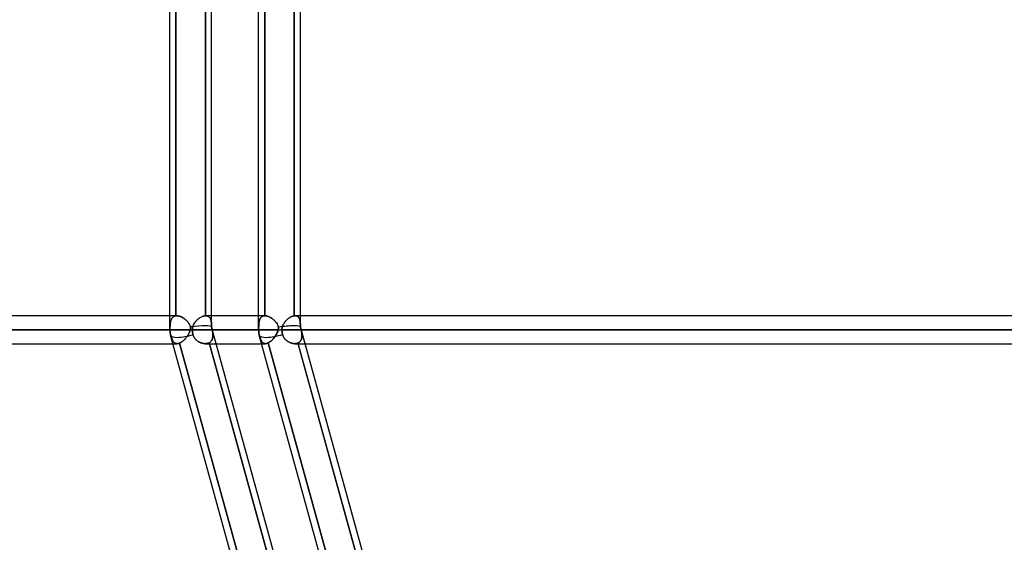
# Model space of a CAD drawing. Header units: millimetres. Extents: x -156 to 156, y -132 to 52.
# Tile 13 of 79: x -86 to -50, y -45 to -27. Entities that reach past the tile are written whole.
import ezdxf

# ---------------------------------------------------------------- set-up
doc = ezdxf.new("R2010")
doc.units = ezdxf.units.MM
doc.layers.add('MAIN-1', color=7, linetype='Continuous')

msp = doc.modelspace()

# ---------------------------------------------------------------- linework, layer by layer
at = {"layer": 'MAIN-1'}
for p, q in [((-78.623, -37.55), (-78.623, 0)), ((-80.123, -37.65), (-80.123, -0.905)), ((-76.941, -37.65), (-76.941, -0.905)), ((-80.123, -37.65), (-80.123, -1.375)), ((-76.941, -37.65), (-76.941, -1.125)), ((-75.441, -37.55), (-75.441, -24.92)), ((-79.903, -37.152), (-79.903, -25.348)), ((-79.903, -25.348), (-79.903, -37.152)), ((-78.842, -25.35), (-78.842, -37.15)), ((-78.842, -37.15), (-78.842, -25.35)), ((-78.623, -37.15), (-78.623, -25.35)), ((-76.721, -25.35), (-76.721, -37.15)), ((-76.721, -37.15), (-76.721, -25.35)), ((-75.66, -37.152), (-75.66, -25.348)), ((-75.66, -25.348), (-75.66, -37.152)), ((-75.441, -37.15), (-75.441, -25.35)), ((-80.123, -37.15), (-110, -37.15)), ((-79.873, -37.15), (-109.876, -37.15)), ((-79.873, -37.15), (-80.123, -37.15)), ((-80.103, -37.402), (-80.107, -37.427)), ((-80.107, -37.427), (-80.103, -37.402)), ((-80.099, -37.378), (-80.103, -37.402)), ((-80.103, -37.402), (-80.099, -37.378)), ((-80.094, -37.355), (-80.099, -37.378)), ((-80.099, -37.378), (-80.094, -37.355)), ((-80.089, -37.333), (-80.094, -37.355)), ((-80.094, -37.355), (-80.089, -37.333)), ((-80.082, -37.312), (-80.089, -37.333)), ((-80.089, -37.333), (-80.082, -37.312)), ((-80.075, -37.292), (-80.082, -37.312)), ((-80.082, -37.312), (-80.075, -37.292)), ((-80.066, -37.273), (-80.075, -37.292)), ((-80.075, -37.292), (-80.066, -37.273)), ((-80.057, -37.255), (-80.066, -37.273)), ((-80.066, -37.273), (-80.057, -37.255)), ((-80.047, -37.238), (-80.057, -37.255)), ((-80.057, -37.255), (-80.047, -37.238)), ((-80.035, -37.223), (-80.047, -37.238)), ((-80.047, -37.238), (-80.035, -37.223)), ((-80.023, -37.209), (-80.035, -37.223)), ((-80.035, -37.223), (-80.023, -37.209)), ((-80.009, -37.196), (-80.023, -37.209)), ((-80.023, -37.209), (-80.009, -37.196)), ((-79.994, -37.185), (-80.009, -37.196)), ((-80.009, -37.196), (-79.994, -37.185)), ((-79.978, -37.175), (-79.994, -37.185)), ((-79.994, -37.185), (-79.978, -37.175)), ((-79.961, -37.167), (-79.978, -37.175)), ((-79.978, -37.175), (-79.961, -37.167)), ((-79.943, -37.16), (-79.961, -37.167)), ((-79.961, -37.167), (-79.943, -37.16)), ((-79.923, -37.155), (-79.943, -37.16)), ((-79.943, -37.16), (-79.923, -37.155)), ((-79.903, -37.152), (-79.923, -37.155)), ((-79.923, -37.155), (-79.903, -37.152)), ((-79.903, -37.152), (-79.898, -37.151)), ((-79.898, -37.151), (-79.903, -37.152)), ((-79.898, -37.151), (-79.893, -37.151)), ((-79.893, -37.151), (-79.898, -37.151)), ((-79.893, -37.151), (-79.888, -37.15)), ((-79.888, -37.15), (-79.893, -37.151)), ((-79.888, -37.15), (-79.883, -37.15)), ((-79.883, -37.15), (-79.888, -37.15)), ((-79.883, -37.15), (-79.878, -37.15)), ((-79.878, -37.15), (-79.883, -37.15)), ((-79.878, -37.15), (-79.873, -37.15)), ((-79.873, -37.15), (-79.878, -37.15)), ((-79.873, -37.15), (-79.855, -37.151)), ((-79.851, -37.151), (-79.873, -37.15)), ((-79.855, -37.151), (-79.836, -37.152)), ((-79.828, -37.153), (-79.851, -37.151)), ((-79.836, -37.152), (-79.816, -37.155)), ((-79.805, -37.158), (-79.828, -37.153)), ((-79.816, -37.155), (-79.796, -37.16)), ((-79.781, -37.163), (-79.805, -37.158)), ((-79.796, -37.16), (-79.776, -37.165)), ((-79.757, -37.171), (-79.781, -37.163)), ((-79.776, -37.165), (-79.756, -37.171)), ((-79.733, -37.18), (-79.757, -37.171)), ((-79.756, -37.171), (-79.735, -37.179)), ((-79.735, -37.179), (-79.715, -37.187)), ((-79.709, -37.19), (-79.733, -37.18)), ((-79.715, -37.187), (-79.694, -37.197)), ((-79.685, -37.202), (-79.709, -37.19)), ((-79.694, -37.197), (-79.674, -37.208)), ((-79.661, -37.215), (-79.685, -37.202)), ((-79.674, -37.208), (-79.654, -37.219)), ((-79.637, -37.23), (-79.661, -37.215)), ((-79.654, -37.219), (-79.634, -37.231)), ((-79.613, -37.245), (-79.637, -37.23)), ((-79.634, -37.231), (-79.614, -37.245)), ((-79.614, -37.245), (-79.594, -37.259)), ((-79.59, -37.262), (-79.613, -37.245)), ((-79.594, -37.259), (-79.575, -37.274)), ((-79.568, -37.279), (-79.59, -37.262)), ((-79.575, -37.274), (-79.556, -37.289)), ((-79.547, -37.298), (-79.568, -37.279)), ((-79.556, -37.289), (-79.538, -37.305)), ((-79.526, -37.317), (-79.547, -37.298)), ((-79.538, -37.305), (-79.521, -37.322)), ((-79.506, -37.337), (-79.526, -37.317)), ((-79.521, -37.322), (-79.503, -37.34)), ((-79.487, -37.358), (-79.506, -37.337)), ((-79.503, -37.34), (-79.487, -37.358)), ((-79.487, -37.358), (-79.471, -37.377)), ((-79.47, -37.379), (-79.487, -37.358)), ((-79.471, -37.377), (-79.456, -37.397)), ((-79.453, -37.402), (-79.47, -37.379)), ((-79.456, -37.397), (-79.442, -37.417)), ((-79.437, -37.425), (-79.453, -37.402)), ((-79.237, -37.409), (-79.251, -37.431)), ((-79.244, -37.419), (-79.227, -37.393)), ((-79.223, -37.388), (-79.237, -37.409)), ((-79.227, -37.393), (-79.209, -37.369)), ((-79.207, -37.367), (-79.223, -37.388)), ((-79.209, -37.369), (-79.19, -37.345)), ((-79.191, -37.347), (-79.207, -37.367)), ((-79.174, -37.328), (-79.191, -37.347)), ((-79.19, -37.345), (-79.169, -37.323)), ((-79.157, -37.31), (-79.174, -37.328)), ((-79.169, -37.323), (-79.148, -37.301)), ((-79.139, -37.293), (-79.157, -37.31)), ((-79.148, -37.301), (-79.126, -37.281)), ((-79.12, -37.276), (-79.139, -37.293)), ((-79.126, -37.281), (-79.103, -37.262)), ((-79.101, -37.26), (-79.12, -37.276)), ((-79.103, -37.262), (-79.08, -37.244)), ((-79.081, -37.245), (-79.101, -37.26)), ((-79.061, -37.231), (-79.081, -37.245)), ((-79.08, -37.244), (-79.056, -37.228)), ((-79.041, -37.218), (-79.061, -37.231)), ((-79.056, -37.228), (-79.032, -37.212)), ((-79.021, -37.206), (-79.041, -37.218)), ((-79.032, -37.212), (-79.007, -37.199)), ((-79, -37.195), (-79.021, -37.206)), ((-79.007, -37.199), (-78.983, -37.187)), ((-78.98, -37.185), (-79, -37.195)), ((-78.983, -37.187), (-78.959, -37.176)), ((-78.959, -37.177), (-78.98, -37.185)), ((-78.959, -37.176), (-78.935, -37.167)), ((-78.939, -37.169), (-78.959, -37.177)), ((-78.919, -37.163), (-78.939, -37.169)), ((-78.935, -37.167), (-78.911, -37.16)), ((-78.899, -37.158), (-78.919, -37.163)), ((-78.911, -37.16), (-78.887, -37.155)), ((-78.88, -37.154), (-78.899, -37.158)), ((-78.887, -37.155), (-78.864, -37.152)), ((-78.861, -37.151), (-78.88, -37.154)), ((-78.864, -37.152), (-78.842, -37.15)), ((-78.842, -37.15), (-78.861, -37.151)), ((-78.841, -37.15), (-78.842, -37.15)), ((-78.842, -37.15), (-78.841, -37.15)), ((-78.84, -37.15), (-78.841, -37.15)), ((-78.841, -37.15), (-78.84, -37.15)), ((-78.839, -37.15), (-78.84, -37.15)), ((-78.84, -37.15), (-78.839, -37.15)), ((-78.838, -37.15), (-78.839, -37.15)), ((-78.839, -37.15), (-78.838, -37.15)), ((-78.836, -37.15), (-78.838, -37.15)), ((-78.838, -37.15), (-78.836, -37.15)), ((-78.835, -37.15), (-78.836, -37.15)), ((-78.836, -37.15), (-78.835, -37.15)), ((-78.816, -37.151), (-78.835, -37.15)), ((-78.835, -37.15), (-78.813, -37.151)), ((-76.714, -37.15), (-78.835, -37.15)), ((-76.941, -37.15), (-78.835, -37.15)), ((-78.797, -37.153), (-78.816, -37.151)), ((-78.813, -37.151), (-78.792, -37.154)), ((-78.78, -37.157), (-78.797, -37.153)), ((-78.792, -37.154), (-78.772, -37.16)), ((-78.763, -37.163), (-78.78, -37.157)), ((-78.772, -37.16), (-78.753, -37.167)), ((-78.748, -37.17), (-78.763, -37.163)), ((-78.753, -37.167), (-78.736, -37.176)), ((-78.733, -37.178), (-78.748, -37.17)), ((-78.736, -37.176), (-78.72, -37.187)), ((-78.72, -37.188), (-78.733, -37.178)), ((-78.72, -37.187), (-78.706, -37.2)), ((-78.707, -37.199), (-78.72, -37.188)), ((-78.696, -37.211), (-78.707, -37.199)), ((-78.706, -37.2), (-78.693, -37.214)), ((-78.685, -37.225), (-78.696, -37.211)), ((-78.693, -37.214), (-78.681, -37.231)), ((-78.676, -37.239), (-78.685, -37.225)), ((-78.681, -37.231), (-78.671, -37.248)), ((-78.668, -37.255), (-78.676, -37.239)), ((-78.671, -37.248), (-78.662, -37.267)), ((-78.66, -37.272), (-78.668, -37.255)), ((-78.662, -37.267), (-78.654, -37.288)), ((-78.654, -37.289), (-78.66, -37.272)), ((-78.654, -37.288), (-78.647, -37.309)), ((-78.648, -37.307), (-78.654, -37.289)), ((-78.643, -37.326), (-78.648, -37.307)), ((-78.647, -37.309), (-78.642, -37.332)), ((-78.639, -37.346), (-78.643, -37.326)), ((-78.642, -37.332), (-78.637, -37.356)), ((-78.635, -37.367), (-78.639, -37.346)), ((-78.637, -37.356), (-78.633, -37.382)), ((-78.633, -37.388), (-78.635, -37.367)), ((-78.633, -37.382), (-78.63, -37.408)), ((-78.63, -37.41), (-78.633, -37.388)), ((-78.63, -37.408), (-78.628, -37.436)), ((-78.623, -37.55), (-78.623, -37.15)), ((-76.714, -37.15), (-76.941, -37.15)), ((-76.93, -37.419), (-76.926, -37.393)), ((-76.928, -37.402), (-76.93, -37.424)), ((-76.924, -37.38), (-76.928, -37.402)), ((-76.926, -37.393), (-76.923, -37.369)), ((-76.921, -37.359), (-76.924, -37.38)), ((-76.923, -37.369), (-76.918, -37.345)), ((-76.917, -37.339), (-76.921, -37.359)), ((-76.918, -37.345), (-76.913, -37.323)), ((-76.912, -37.32), (-76.917, -37.339)), ((-76.913, -37.323), (-76.906, -37.301)), ((-76.906, -37.301), (-76.912, -37.32)), ((-76.906, -37.301), (-76.899, -37.281)), ((-76.9, -37.284), (-76.906, -37.301)), ((-76.893, -37.267), (-76.9, -37.284)), ((-76.899, -37.281), (-76.891, -37.262)), ((-76.885, -37.251), (-76.893, -37.267)), ((-76.891, -37.262), (-76.881, -37.244)), ((-76.876, -37.236), (-76.885, -37.251)), ((-76.881, -37.244), (-76.871, -37.228)), ((-76.867, -37.222), (-76.876, -37.236)), ((-76.871, -37.228), (-76.859, -37.212)), ((-76.856, -37.21), (-76.867, -37.222)), ((-76.859, -37.212), (-76.846, -37.199)), ((-76.845, -37.198), (-76.856, -37.21)), ((-76.846, -37.199), (-76.832, -37.187)), ((-76.833, -37.187), (-76.845, -37.198)), ((-76.819, -37.178), (-76.833, -37.187)), ((-76.832, -37.187), (-76.816, -37.176)), ((-76.805, -37.17), (-76.819, -37.178)), ((-76.816, -37.176), (-76.799, -37.167)), ((-76.79, -37.163), (-76.805, -37.17)), ((-76.799, -37.167), (-76.782, -37.16)), ((-76.774, -37.158), (-76.79, -37.163)), ((-76.782, -37.16), (-76.762, -37.155)), ((-76.757, -37.154), (-76.774, -37.158)), ((-76.762, -37.155), (-76.742, -37.152)), ((-76.739, -37.151), (-76.757, -37.154)), ((-76.742, -37.152), (-76.721, -37.15)), ((-76.721, -37.15), (-76.739, -37.151)), ((-76.72, -37.15), (-76.721, -37.15)), ((-76.721, -37.15), (-76.72, -37.15)), ((-76.719, -37.15), (-76.72, -37.15)), ((-76.72, -37.15), (-76.719, -37.15)), ((-76.717, -37.15), (-76.719, -37.15)), ((-76.719, -37.15), (-76.717, -37.15)), ((-76.716, -37.15), (-76.717, -37.15)), ((-76.717, -37.15), (-76.716, -37.15)), ((-76.715, -37.15), (-76.716, -37.15)), ((-76.716, -37.15), (-76.715, -37.15)), ((-76.714, -37.15), (-76.715, -37.15)), ((-76.715, -37.15), (-76.714, -37.15)), ((-76.693, -37.151), (-76.714, -37.15)), ((-76.714, -37.15), (-76.69, -37.151)), ((-76.672, -37.153), (-76.693, -37.151)), ((-76.69, -37.151), (-76.665, -37.154)), ((-76.65, -37.157), (-76.672, -37.153)), ((-76.665, -37.154), (-76.64, -37.16)), ((-76.628, -37.163), (-76.65, -37.157)), ((-76.64, -37.16), (-76.614, -37.167)), ((-76.605, -37.17), (-76.628, -37.163)), ((-76.614, -37.167), (-76.587, -37.176)), ((-76.582, -37.178), (-76.605, -37.17)), ((-76.587, -37.176), (-76.561, -37.187)), ((-76.559, -37.188), (-76.582, -37.178)), ((-76.561, -37.187), (-76.534, -37.2)), ((-76.536, -37.199), (-76.559, -37.188)), ((-76.514, -37.211), (-76.536, -37.199)), ((-76.534, -37.2), (-76.508, -37.214)), ((-76.491, -37.225), (-76.514, -37.211)), ((-76.508, -37.214), (-76.481, -37.231)), ((-76.468, -37.239), (-76.491, -37.225)), ((-76.481, -37.231), (-76.456, -37.248)), ((-76.446, -37.255), (-76.468, -37.239)), ((-76.456, -37.248), (-76.43, -37.267)), ((-76.425, -37.272), (-76.446, -37.255)), ((-76.43, -37.267), (-76.406, -37.288)), ((-76.404, -37.289), (-76.425, -37.272)), ((-76.406, -37.288), (-76.382, -37.309)), ((-76.384, -37.307), (-76.404, -37.289)), ((-76.364, -37.326), (-76.384, -37.307)), ((-76.382, -37.309), (-76.359, -37.332)), ((-76.346, -37.346), (-76.364, -37.326)), ((-76.359, -37.332), (-76.337, -37.356)), ((-76.328, -37.367), (-76.346, -37.346)), ((-76.337, -37.356), (-76.316, -37.382)), ((-76.312, -37.388), (-76.328, -37.367)), ((-76.316, -37.382), (-76.297, -37.408)), ((-76.296, -37.41), (-76.312, -37.388)), ((-76.297, -37.408), (-76.279, -37.436)), ((-76.01, -37.387), (-76.026, -37.41)), ((-76.026, -37.41), (-76.011, -37.387)), ((-76.011, -37.387), (-75.994, -37.364)), ((-75.993, -37.364), (-76.01, -37.387)), ((-75.994, -37.364), (-75.976, -37.343)), ((-75.976, -37.343), (-75.993, -37.364)), ((-75.957, -37.322), (-75.976, -37.343)), ((-75.976, -37.343), (-75.957, -37.322)), ((-75.938, -37.302), (-75.957, -37.322)), ((-75.957, -37.322), (-75.938, -37.302)), ((-75.917, -37.283), (-75.938, -37.302)), ((-75.938, -37.302), (-75.918, -37.283)), ((-75.918, -37.283), (-75.897, -37.265)), ((-75.897, -37.265), (-75.917, -37.283)), ((-75.876, -37.249), (-75.897, -37.265)), ((-75.897, -37.265), (-75.876, -37.249)), ((-75.854, -37.233), (-75.876, -37.249)), ((-75.876, -37.249), (-75.854, -37.233)), ((-75.833, -37.218), (-75.854, -37.233)), ((-75.854, -37.233), (-75.833, -37.219)), ((-75.811, -37.205), (-75.833, -37.218)), ((-75.833, -37.219), (-75.811, -37.205)), ((-75.788, -37.193), (-75.811, -37.205)), ((-75.811, -37.205), (-75.789, -37.193)), ((-75.789, -37.193), (-75.767, -37.183)), ((-75.766, -37.183), (-75.788, -37.193)), ((-75.767, -37.183), (-75.745, -37.174)), ((-75.745, -37.173), (-75.766, -37.183)), ((-75.723, -37.166), (-75.745, -37.173)), ((-75.745, -37.174), (-75.723, -37.166)), ((-75.702, -37.16), (-75.723, -37.166)), ((-75.723, -37.166), (-75.702, -37.16)), ((-75.681, -37.155), (-75.702, -37.16)), ((-75.702, -37.16), (-75.681, -37.155)), ((-75.66, -37.152), (-75.681, -37.155)), ((-75.681, -37.155), (-75.66, -37.152)), ((-75.66, -37.152), (-75.656, -37.151)), ((-75.656, -37.151), (-75.66, -37.152)), ((-75.656, -37.151), (-75.651, -37.151)), ((-75.651, -37.151), (-75.656, -37.151)), ((-75.651, -37.151), (-75.646, -37.15)), ((-75.646, -37.15), (-75.651, -37.151)), ((-75.646, -37.15), (-75.641, -37.15)), ((-75.641, -37.15), (-75.646, -37.15)), ((-75.641, -37.15), (-75.637, -37.15)), ((-75.637, -37.15), (-75.641, -37.15)), ((-75.637, -37.15), (-75.632, -37.15)), ((-75.632, -37.15), (-75.637, -37.15)), ((-75.632, -37.15), (-75.616, -37.151)), ((-75.613, -37.151), (-75.632, -37.15)), ((75.632, -37.15), (-75.632, -37.15)), ((75.632, -37.15), (-75.632, -37.15)), ((-75.616, -37.151), (-75.601, -37.152)), ((-75.595, -37.153), (-75.613, -37.151)), ((-75.601, -37.152), (-75.586, -37.155)), ((-75.578, -37.158), (-75.595, -37.153)), ((-75.586, -37.155), (-75.572, -37.16)), ((-75.562, -37.163), (-75.578, -37.158)), ((-75.572, -37.16), (-75.558, -37.165)), ((-75.547, -37.171), (-75.562, -37.163)), ((-75.558, -37.165), (-75.546, -37.171)), ((-75.533, -37.18), (-75.547, -37.171)), ((-75.546, -37.171), (-75.534, -37.179)), ((-75.534, -37.179), (-75.523, -37.187)), ((-75.52, -37.19), (-75.533, -37.18)), ((-75.523, -37.187), (-75.513, -37.197)), ((-75.509, -37.202), (-75.52, -37.19)), ((-75.513, -37.197), (-75.504, -37.208)), ((-75.498, -37.215), (-75.509, -37.202)), ((-75.504, -37.208), (-75.495, -37.219)), ((-75.489, -37.23), (-75.498, -37.215)), ((-75.495, -37.219), (-75.488, -37.231)), ((-75.48, -37.245), (-75.489, -37.23)), ((-75.488, -37.231), (-75.481, -37.245)), ((-75.481, -37.245), (-75.474, -37.259)), ((-75.473, -37.262), (-75.48, -37.245)), ((-75.474, -37.259), (-75.469, -37.274)), ((-75.467, -37.279), (-75.473, -37.262)), ((-75.469, -37.274), (-75.464, -37.289)), ((-75.461, -37.298), (-75.467, -37.279)), ((-75.464, -37.289), (-75.459, -37.305)), ((-75.457, -37.317), (-75.461, -37.298)), ((-75.459, -37.305), (-75.455, -37.322)), ((-75.453, -37.337), (-75.457, -37.317)), ((-75.455, -37.322), (-75.452, -37.34)), ((-75.45, -37.358), (-75.453, -37.337)), ((-75.452, -37.34), (-75.45, -37.358)), ((-75.45, -37.358), (-75.447, -37.377)), ((-75.447, -37.379), (-75.45, -37.358)), ((-75.447, -37.377), (-75.445, -37.397)), ((-75.445, -37.402), (-75.447, -37.379)), ((-75.445, -37.397), (-75.444, -37.417)), ((-75.444, -37.425), (-75.445, -37.402)), ((-75.441, -37.55), (-75.441, -37.15)), ((-110.5, -37.65), (-80.123, -37.65)), ((-80.117, -37.65), (-110.5, -37.65)), ((-79.389, -37.65), (-109.5, -37.65)), ((-109.5, -37.65), (-79.389, -37.65)), ((-80.123, -37.65), (-79.314, -37.65)), ((-80.123, -37.65), (-80.117, -37.65)), ((-80.123, -37.65), (-79.314, -37.65)), ((-80.116, -37.563), (-80.117, -37.591)), ((-80.117, -37.591), (-80.116, -37.563)), ((-80.117, -37.591), (-80.117, -37.621)), ((-80.117, -37.621), (-80.117, -37.591)), ((-80.117, -37.621), (-80.117, -37.65)), ((-80.117, -37.65), (-80.117, -37.621)), ((-80.117, -37.65), (-80.117, -37.674)), ((-80.117, -37.674), (-80.117, -37.65)), ((-80.117, -37.674), (-80.116, -37.698)), ((-80.116, -37.698), (-80.117, -37.674)), ((-80.115, -37.534), (-80.116, -37.563)), ((-80.116, -37.563), (-80.115, -37.534)), ((-80.116, -37.698), (-80.113, -37.723)), ((-80.113, -37.723), (-80.116, -37.698)), ((-80.114, -37.506), (-80.115, -37.534)), ((-80.115, -37.534), (-80.114, -37.507)), ((-80.112, -37.479), (-80.114, -37.506)), ((-80.114, -37.507), (-80.112, -37.479)), ((-80.113, -37.723), (-80.11, -37.748)), ((-80.11, -37.748), (-80.113, -37.723)), ((-80.11, -37.453), (-80.112, -37.479)), ((-80.112, -37.479), (-80.11, -37.453)), ((-80.107, -37.427), (-80.11, -37.453)), ((-80.11, -37.453), (-80.107, -37.427)), ((-80.11, -37.748), (-80.106, -37.772)), ((-80.106, -37.772), (-80.11, -37.748)), ((-79.442, -37.417), (-79.429, -37.438)), ((-79.426, -37.758), (-79.438, -37.784)), ((-79.423, -37.449), (-79.437, -37.425)), ((-79.429, -37.438), (-79.416, -37.46)), ((-79.428, -37.763), (-79.416, -37.735)), ((-79.414, -37.732), (-79.426, -37.758)), ((-79.41, -37.473), (-79.423, -37.449)), ((-79.416, -37.46), (-79.405, -37.482)), ((-79.416, -37.735), (-79.406, -37.707)), ((-79.405, -37.705), (-79.414, -37.732)), ((-79.398, -37.499), (-79.41, -37.473)), ((-79.406, -37.707), (-79.397, -37.679)), ((-79.405, -37.482), (-79.395, -37.504)), ((-79.396, -37.677), (-79.405, -37.705)), ((-79.388, -37.525), (-79.398, -37.499)), ((-79.397, -37.679), (-79.389, -37.65)), ((-79.389, -37.65), (-79.396, -37.677)), ((-79.395, -37.504), (-79.387, -37.527)), ((-79.386, -37.634), (-79.389, -37.65)), ((-79.389, -37.65), (-79.386, -37.634)), ((-79.38, -37.551), (-79.388, -37.525)), ((-79.387, -37.527), (-79.38, -37.551)), ((-79.383, -37.617), (-79.386, -37.634)), ((-79.386, -37.634), (-79.383, -37.617)), ((-79.381, -37.601), (-79.383, -37.617)), ((-79.383, -37.617), (-79.381, -37.601)), ((-79.38, -37.584), (-79.381, -37.601)), ((-79.381, -37.601), (-79.38, -37.584)), ((-79.38, -37.551), (-79.379, -37.568)), ((-79.379, -37.568), (-79.38, -37.551)), ((-79.379, -37.568), (-79.38, -37.584)), ((-79.38, -37.584), (-79.379, -37.568)), ((-79.314, -37.65), (-79.313, -37.619)), ((-79.313, -37.624), (-79.314, -37.65)), ((-79.314, -37.65), (-76.941, -37.65)), ((-79.314, -37.675), (-79.314, -37.65)), ((-79.314, -37.65), (-79.314, -37.675)), ((-76.938, -37.65), (-79.314, -37.65)), ((-79.312, -37.701), (-79.314, -37.675)), ((-79.314, -37.675), (-79.312, -37.701)), ((-79.313, -37.619), (-79.309, -37.589)), ((-79.311, -37.599), (-79.313, -37.624)), ((-79.31, -37.727), (-79.312, -37.701)), ((-79.312, -37.701), (-79.31, -37.727)), ((-79.307, -37.574), (-79.311, -37.599)), ((-79.307, -37.753), (-79.31, -37.727)), ((-79.31, -37.727), (-79.307, -37.753)), ((-79.309, -37.589), (-79.303, -37.559)), ((-79.301, -37.549), (-79.307, -37.574)), ((-79.302, -37.779), (-79.307, -37.753)), ((-79.307, -37.753), (-79.302, -37.779)), ((-79.303, -37.559), (-79.295, -37.53)), ((-79.293, -37.524), (-79.301, -37.549)), ((-79.295, -37.53), (-79.285, -37.501)), ((-79.285, -37.5), (-79.293, -37.524)), ((-79.285, -37.501), (-79.273, -37.473)), ((-79.275, -37.476), (-79.285, -37.5)), ((-79.263, -37.453), (-79.275, -37.476)), ((-79.273, -37.473), (-79.259, -37.445)), ((-79.251, -37.431), (-79.263, -37.453)), ((-79.259, -37.445), (-79.244, -37.419)), ((-78.628, -37.432), (-78.63, -37.41)), ((-78.627, -37.455), (-78.628, -37.432)), ((-78.628, -37.436), (-78.626, -37.464)), ((-78.626, -37.48), (-78.627, -37.455)), ((-78.626, -37.464), (-78.625, -37.493)), ((-78.625, -37.504), (-78.626, -37.48)), ((-78.625, -37.493), (-78.624, -37.524)), ((-78.624, -37.529), (-78.625, -37.504)), ((-78.624, -37.524), (-78.624, -37.555)), ((-78.624, -37.555), (-78.624, -37.529)), ((-78.62, -37.569), (-78.624, -37.555)), ((-78.624, -37.555), (-78.62, -37.569)), ((-71.675, -62.701), (-78.623, -37.547)), ((-78.457, -38.15), (-78.623, -37.547)), ((-78.617, -37.582), (-78.62, -37.569)), ((-78.62, -37.569), (-78.617, -37.582)), ((-78.614, -37.596), (-78.617, -37.582)), ((-78.617, -37.582), (-78.614, -37.596)), ((-78.61, -37.609), (-78.614, -37.596)), ((-78.614, -37.596), (-78.61, -37.609)), ((-78.607, -37.623), (-78.61, -37.609)), ((-78.61, -37.609), (-78.607, -37.623)), ((-78.604, -37.636), (-78.607, -37.623)), ((-78.607, -37.623), (-78.604, -37.636)), ((-78.601, -37.65), (-78.604, -37.636)), ((-78.604, -37.636), (-78.601, -37.65)), ((-78.601, -37.65), (-78.595, -37.684)), ((-76.237, -37.65), (-78.601, -37.65)), ((-78.601, -37.65), (-76.237, -37.65)), ((-78.595, -37.682), (-78.601, -37.65)), ((-78.589, -37.713), (-78.595, -37.682)), ((-78.595, -37.684), (-78.589, -37.717)), ((-78.585, -37.744), (-78.589, -37.713)), ((-78.589, -37.717), (-78.584, -37.749)), ((-78.581, -37.775), (-78.585, -37.744)), ((-78.584, -37.749), (-78.58, -37.782)), ((-76.941, -37.65), (-76.102, -37.65)), ((-76.941, -37.65), (-76.102, -37.65)), ((-76.941, -37.65), (-76.938, -37.65)), ((-76.938, -37.559), (-76.937, -37.53)), ((-76.937, -37.545), (-76.938, -37.571)), ((-76.938, -37.589), (-76.938, -37.559)), ((-76.938, -37.571), (-76.938, -37.597)), ((-76.938, -37.619), (-76.938, -37.589)), ((-76.938, -37.597), (-76.938, -37.623)), ((-76.938, -37.65), (-76.938, -37.619)), ((-76.938, -37.623), (-76.938, -37.65)), ((-76.938, -37.65), (-76.938, -37.675)), ((-76.938, -37.675), (-76.938, -37.65)), ((-76.938, -37.675), (-76.937, -37.701)), ((-76.937, -37.701), (-76.938, -37.675)), ((-76.937, -37.53), (-76.936, -37.501)), ((-76.936, -37.52), (-76.937, -37.545)), ((-76.937, -37.701), (-76.934, -37.727)), ((-76.934, -37.727), (-76.937, -37.701)), ((-76.936, -37.501), (-76.934, -37.473)), ((-76.935, -37.495), (-76.936, -37.52)), ((-76.934, -37.471), (-76.935, -37.495)), ((-76.934, -37.473), (-76.932, -37.445)), ((-76.932, -37.447), (-76.934, -37.471)), ((-76.934, -37.727), (-76.931, -37.753)), ((-76.931, -37.753), (-76.934, -37.727)), ((-76.932, -37.445), (-76.93, -37.419)), ((-76.93, -37.424), (-76.932, -37.447)), ((-76.931, -37.753), (-76.926, -37.779)), ((-76.926, -37.779), (-76.931, -37.753)), ((-76.281, -37.432), (-76.296, -37.41)), ((-76.284, -37.782), (-76.269, -37.749)), ((-76.269, -37.749), (-76.284, -37.782)), ((-76.267, -37.455), (-76.281, -37.432)), ((-76.279, -37.436), (-76.263, -37.464)), ((-76.269, -37.749), (-76.256, -37.717)), ((-76.256, -37.717), (-76.269, -37.749)), ((-76.255, -37.48), (-76.267, -37.455)), ((-76.263, -37.464), (-76.249, -37.493)), ((-76.256, -37.717), (-76.246, -37.684)), ((-76.246, -37.684), (-76.256, -37.717)), ((-76.244, -37.504), (-76.255, -37.48)), ((-76.249, -37.493), (-76.237, -37.524)), ((-76.246, -37.684), (-76.237, -37.65)), ((-76.237, -37.65), (-76.246, -37.684)), ((-76.235, -37.529), (-76.244, -37.504)), ((-76.237, -37.524), (-76.227, -37.555)), ((-76.234, -37.636), (-76.237, -37.65)), ((-76.237, -37.65), (-76.234, -37.636)), ((-76.227, -37.555), (-76.235, -37.529)), ((-76.232, -37.623), (-76.234, -37.636)), ((-76.234, -37.636), (-76.232, -37.623)), ((-76.23, -37.609), (-76.232, -37.623)), ((-76.232, -37.623), (-76.23, -37.609)), ((-76.229, -37.596), (-76.23, -37.609)), ((-76.23, -37.609), (-76.229, -37.596)), ((-76.228, -37.582), (-76.229, -37.596)), ((-76.229, -37.596), (-76.228, -37.582)), ((-76.227, -37.569), (-76.228, -37.582)), ((-76.228, -37.582), (-76.227, -37.569)), ((-76.227, -37.555), (-76.227, -37.569)), ((-76.227, -37.569), (-76.227, -37.555)), ((-76.101, -37.622), (-76.102, -37.65)), ((-76.102, -37.65), (-76.101, -37.622)), ((-76.102, -37.65), (76.102, -37.65)), ((-76.101, -37.674), (-76.102, -37.65)), ((-76.102, -37.65), (-76.101, -37.674)), ((76.102, -37.65), (-76.102, -37.65)), ((-76.097, -37.594), (-76.101, -37.622)), ((-76.101, -37.622), (-76.097, -37.594)), ((-76.1, -37.698), (-76.101, -37.674)), ((-76.101, -37.674), (-76.1, -37.698)), ((-76.098, -37.723), (-76.1, -37.698)), ((-76.1, -37.698), (-76.098, -37.723)), ((-76.095, -37.748), (-76.098, -37.723)), ((-76.098, -37.723), (-76.095, -37.748)), ((-76.092, -37.566), (-76.097, -37.594)), ((-76.097, -37.594), (-76.092, -37.566)), ((-76.092, -37.772), (-76.095, -37.748)), ((-76.095, -37.748), (-76.092, -37.772)), ((-76.085, -37.538), (-76.092, -37.566)), ((-76.092, -37.566), (-76.086, -37.539)), ((-76.086, -37.539), (-76.077, -37.512)), ((-76.077, -37.511), (-76.085, -37.538)), ((-76.066, -37.485), (-76.077, -37.511)), ((-76.077, -37.512), (-76.066, -37.485)), ((-76.054, -37.459), (-76.066, -37.485)), ((-76.066, -37.485), (-76.054, -37.46)), ((-76.041, -37.434), (-76.054, -37.459)), ((-76.054, -37.46), (-76.041, -37.435)), ((-76.026, -37.41), (-76.041, -37.434)), ((-76.041, -37.435), (-76.026, -37.41)), ((-75.444, -37.417), (-75.443, -37.438)), ((-75.442, -37.449), (-75.444, -37.425)), ((-75.443, -37.438), (-75.442, -37.46)), ((-75.442, -37.473), (-75.442, -37.449)), ((-75.442, -37.46), (-75.441, -37.482)), ((-75.441, -37.499), (-75.442, -37.473)), ((-75.441, -37.482), (-75.441, -37.504)), ((-75.441, -37.525), (-75.441, -37.499)), ((-75.441, -37.504), (-75.441, -37.527)), ((-75.441, -37.551), (-75.441, -37.525)), ((-75.441, -37.527), (-75.441, -37.551)), ((-68.493, -62.701), (-75.441, -37.547)), ((-75.275, -38.15), (-75.441, -37.547)), ((-75.436, -37.568), (-75.441, -37.551)), ((-75.441, -37.551), (-75.437, -37.565)), ((-75.437, -37.565), (-75.433, -37.579)), ((-75.432, -37.584), (-75.436, -37.568)), ((-75.433, -37.579), (-75.43, -37.594)), ((-75.428, -37.601), (-75.432, -37.584)), ((-75.43, -37.594), (-75.426, -37.608)), ((-75.424, -37.617), (-75.428, -37.601)), ((-75.426, -37.608), (-75.423, -37.622)), ((-75.42, -37.634), (-75.424, -37.617)), ((-75.423, -37.622), (-75.419, -37.636)), ((-75.416, -37.65), (-75.42, -37.634)), ((-75.419, -37.636), (-75.416, -37.65)), ((-75.416, -37.65), (-75.41, -37.677)), ((75.416, -37.65), (-75.416, -37.65)), ((-75.416, -37.65), (75.416, -37.65)), ((-75.41, -37.679), (-75.416, -37.65)), ((-75.41, -37.677), (-75.404, -37.705)), ((-75.404, -37.707), (-75.41, -37.679)), ((-75.404, -37.705), (-75.399, -37.732)), ((-75.399, -37.735), (-75.404, -37.707)), ((-75.399, -37.732), (-75.395, -37.758)), ((-75.394, -37.763), (-75.399, -37.735)), ((-75.395, -37.758), (-75.392, -37.784)), ((-80.106, -37.772), (-80.101, -37.796)), ((-80.101, -37.796), (-80.106, -37.772)), ((-80.101, -37.796), (-80.095, -37.82)), ((-80.095, -37.82), (-80.101, -37.796)), ((-73.025, -63.45), (-80.096, -37.85)), ((-73.025, -63.45), (-80.096, -37.85)), ((-80.095, -37.82), (-80.087, -37.847)), ((-80.087, -37.847), (-80.095, -37.82)), ((-80.087, -37.847), (-80.08, -37.875)), ((-80.08, -37.874), (-80.087, -37.847)), ((-80.072, -37.9), (-80.08, -37.874)), ((-80.08, -37.875), (-80.072, -37.901)), ((-80.064, -37.926), (-80.072, -37.9)), ((-80.072, -37.901), (-80.063, -37.926)), ((-80.055, -37.95), (-80.064, -37.926)), ((-80.063, -37.926), (-80.055, -37.95)), ((-80.055, -37.95), (-80.047, -37.973)), ((-80.047, -37.973), (-80.055, -37.95)), ((-80.047, -37.973), (-80.038, -37.995)), ((-80.038, -37.995), (-80.047, -37.973)), ((-80.038, -37.995), (-80.029, -38.015)), ((-80.029, -38.015), (-80.038, -37.995)), ((-80.029, -38.015), (-80.02, -38.034)), ((-80.02, -38.034), (-80.029, -38.015)), ((-80.02, -38.034), (-80.01, -38.052)), ((-80.01, -38.052), (-80.02, -38.034)), ((-80.01, -38.052), (-80, -38.068)), ((-80, -38.068), (-80.01, -38.052)), ((-80, -38.068), (-79.99, -38.083)), ((-79.99, -38.083), (-80, -38.068)), ((-79.99, -38.083), (-79.978, -38.097)), ((-79.979, -38.097), (-79.99, -38.083)), ((-79.967, -38.109), (-79.979, -38.097)), ((-79.978, -38.097), (-79.967, -38.109)), ((-79.967, -38.109), (-79.954, -38.119)), ((-79.954, -38.119), (-79.967, -38.109)), ((-79.731, -38.108), (-79.751, -38.119)), ((-79.75, -38.119), (-79.729, -38.107)), ((-79.711, -38.096), (-79.731, -38.108)), ((-79.729, -38.107), (-79.708, -38.094)), ((-79.69, -38.082), (-79.711, -38.096)), ((-79.708, -38.094), (-79.687, -38.08)), ((-79.67, -38.067), (-79.69, -38.082)), ((-79.687, -38.08), (-79.665, -38.064)), ((-79.649, -38.051), (-79.67, -38.067)), ((-79.665, -38.064), (-79.644, -38.046)), ((-79.629, -38.033), (-79.649, -38.051)), ((-79.644, -38.046), (-79.622, -38.027)), ((-79.609, -38.015), (-79.629, -38.033)), ((-79.622, -38.027), (-79.601, -38.008)), ((-79.589, -37.995), (-79.609, -38.015)), ((-79.601, -38.008), (-79.581, -37.987)), ((-79.569, -37.974), (-79.589, -37.995)), ((-79.581, -37.987), (-79.561, -37.965)), ((-79.55, -37.953), (-79.569, -37.974)), ((-79.561, -37.965), (-79.541, -37.942)), ((-79.532, -37.931), (-79.55, -37.953)), ((-79.541, -37.942), (-79.522, -37.918)), ((-79.514, -37.908), (-79.532, -37.931)), ((-79.522, -37.918), (-79.504, -37.894)), ((-79.497, -37.884), (-79.514, -37.908)), ((-79.504, -37.894), (-79.487, -37.869)), ((-79.481, -37.86), (-79.497, -37.884)), ((-79.487, -37.869), (-79.471, -37.843)), ((-79.466, -37.835), (-79.481, -37.86)), ((-79.471, -37.843), (-79.455, -37.817)), ((-79.451, -37.81), (-79.466, -37.835)), ((-79.455, -37.817), (-79.441, -37.79)), ((-79.438, -37.784), (-79.451, -37.81)), ((-79.441, -37.79), (-79.428, -37.763)), ((-79.297, -37.804), (-79.302, -37.779)), ((-79.302, -37.779), (-79.297, -37.804)), ((-79.292, -37.828), (-79.297, -37.804)), ((-79.297, -37.804), (-79.292, -37.828)), ((-79.284, -37.852), (-79.292, -37.828)), ((-79.292, -37.828), (-79.283, -37.856)), ((-79.275, -37.877), (-79.284, -37.852)), ((-79.283, -37.856), (-79.271, -37.884)), ((-79.264, -37.9), (-79.275, -37.877)), ((-79.271, -37.884), (-79.258, -37.911)), ((-79.251, -37.923), (-79.264, -37.9)), ((-79.258, -37.911), (-79.243, -37.936)), ((-79.237, -37.945), (-79.251, -37.923)), ((-79.243, -37.936), (-79.226, -37.961)), ((-79.222, -37.966), (-79.237, -37.945)), ((-79.226, -37.961), (-79.206, -37.984)), ((-79.205, -37.986), (-79.222, -37.966)), ((-79.206, -37.984), (-79.186, -38.006)), ((-79.187, -38.005), (-79.205, -37.986)), ((-79.168, -38.022), (-79.187, -38.005)), ((-79.186, -38.006), (-79.164, -38.026)), ((-79.148, -38.039), (-79.168, -38.022)), ((-79.164, -38.026), (-79.141, -38.045)), ((-79.128, -38.055), (-79.148, -38.039)), ((-79.141, -38.045), (-79.117, -38.062)), ((-79.106, -38.069), (-79.128, -38.055)), ((-79.117, -38.062), (-79.092, -38.078)), ((-79.084, -38.083), (-79.106, -38.069)), ((-79.092, -38.078), (-79.066, -38.093)), ((-79.062, -38.095), (-79.084, -38.083)), ((-79.066, -38.093), (-79.04, -38.106)), ((-79.039, -38.106), (-79.062, -38.095)), ((-79.04, -38.106), (-79.013, -38.117)), ((-79.016, -38.116), (-79.039, -38.106)), ((-78.69, -38.106), (-78.713, -38.119)), ((-78.713, -38.119), (-78.692, -38.107)), ((-78.692, -38.107), (-78.672, -38.092)), ((-78.67, -38.09), (-78.69, -38.106)), ((-78.672, -38.092), (-78.654, -38.076)), ((-78.651, -38.072), (-78.67, -38.09)), ((-78.654, -38.076), (-78.638, -38.057)), ((-78.635, -38.053), (-78.651, -38.072)), ((-78.638, -38.057), (-78.624, -38.037)), ((-78.621, -38.032), (-78.635, -38.053)), ((-78.624, -38.037), (-78.612, -38.016)), ((-78.608, -38.009), (-78.621, -38.032)), ((-78.612, -38.016), (-78.602, -37.993)), ((-78.598, -37.984), (-78.608, -38.009)), ((-78.602, -37.993), (-78.594, -37.969)), ((-78.59, -37.958), (-78.598, -37.984)), ((-78.594, -37.969), (-78.587, -37.944)), ((-78.584, -37.931), (-78.59, -37.958)), ((-78.587, -37.944), (-78.582, -37.918)), ((-78.58, -37.903), (-78.584, -37.931)), ((-78.582, -37.918), (-78.579, -37.891)), ((-78.578, -37.805), (-78.581, -37.775)), ((-78.58, -37.782), (-78.578, -37.813)), ((-78.578, -37.874), (-78.58, -37.903)), ((-78.579, -37.891), (-78.577, -37.863)), ((-78.577, -37.834), (-78.578, -37.805)), ((-78.578, -37.813), (-78.577, -37.844)), ((-78.577, -37.844), (-78.578, -37.874)), ((-78.577, -37.863), (-78.577, -37.834)), ((-76.926, -37.779), (-76.921, -37.804)), ((-76.921, -37.804), (-76.926, -37.779)), ((-76.921, -37.804), (-76.915, -37.828)), ((-76.915, -37.828), (-76.921, -37.804)), ((-76.915, -37.828), (-76.907, -37.856)), ((-76.908, -37.852), (-76.915, -37.828)), ((-69.843, -63.45), (-76.914, -37.85)), ((-69.843, -63.45), (-76.914, -37.85)), ((-76.901, -37.877), (-76.908, -37.852)), ((-76.907, -37.856), (-76.899, -37.884)), ((-76.894, -37.9), (-76.901, -37.877)), ((-76.899, -37.884), (-76.891, -37.911)), ((-76.887, -37.923), (-76.894, -37.9)), ((-76.891, -37.911), (-76.883, -37.936)), ((-76.88, -37.945), (-76.887, -37.923)), ((-76.883, -37.936), (-76.874, -37.961)), ((-76.873, -37.966), (-76.88, -37.945)), ((-76.874, -37.961), (-76.866, -37.984)), ((-76.865, -37.986), (-76.873, -37.966)), ((-76.866, -37.984), (-76.857, -38.006)), ((-76.858, -38.005), (-76.865, -37.986)), ((-76.85, -38.022), (-76.858, -38.005)), ((-76.857, -38.006), (-76.848, -38.026)), ((-76.842, -38.039), (-76.85, -38.022)), ((-76.848, -38.026), (-76.839, -38.045)), ((-76.834, -38.055), (-76.842, -38.039)), ((-76.839, -38.045), (-76.83, -38.062)), ((-76.826, -38.069), (-76.834, -38.055)), ((-76.83, -38.062), (-76.82, -38.078)), ((-76.817, -38.083), (-76.826, -38.069)), ((-76.82, -38.078), (-76.809, -38.093)), ((-76.808, -38.095), (-76.817, -38.083)), ((-76.809, -38.093), (-76.798, -38.106)), ((-76.798, -38.106), (-76.808, -38.095)), ((-76.798, -38.106), (-76.787, -38.117)), ((-76.788, -38.116), (-76.798, -38.106)), ((-76.592, -38.119), (-76.568, -38.106)), ((-76.568, -38.106), (-76.592, -38.119)), ((-76.568, -38.106), (-76.544, -38.09)), ((-76.544, -38.09), (-76.568, -38.106)), ((-76.519, -38.072), (-76.544, -38.09)), ((-76.544, -38.09), (-76.52, -38.073)), ((-76.52, -38.073), (-76.495, -38.053)), ((-76.495, -38.053), (-76.519, -38.072)), ((-76.495, -38.053), (-76.471, -38.032)), ((-76.471, -38.032), (-76.495, -38.053)), ((-76.471, -38.032), (-76.447, -38.009)), ((-76.447, -38.009), (-76.471, -38.032)), ((-76.447, -38.009), (-76.424, -37.984)), ((-76.424, -37.984), (-76.447, -38.009)), ((-76.424, -37.984), (-76.401, -37.958)), ((-76.401, -37.958), (-76.424, -37.984)), ((-76.401, -37.958), (-76.379, -37.931)), ((-76.379, -37.931), (-76.401, -37.958)), ((-76.379, -37.931), (-76.357, -37.903)), ((-76.357, -37.903), (-76.379, -37.931)), ((-76.357, -37.903), (-76.337, -37.874)), ((-76.337, -37.874), (-76.357, -37.903)), ((-76.337, -37.874), (-76.318, -37.844)), ((-76.318, -37.844), (-76.337, -37.874)), ((-76.318, -37.844), (-76.3, -37.813)), ((-76.3, -37.813), (-76.318, -37.844)), ((-76.3, -37.813), (-76.284, -37.782)), ((-76.284, -37.782), (-76.3, -37.813)), ((-76.087, -37.796), (-76.092, -37.772)), ((-76.092, -37.772), (-76.087, -37.796)), ((-76.082, -37.82), (-76.087, -37.796)), ((-76.087, -37.796), (-76.082, -37.82)), ((-76.074, -37.847), (-76.082, -37.82)), ((-76.082, -37.82), (-76.074, -37.847)), ((-76.064, -37.874), (-76.074, -37.847)), ((-76.074, -37.847), (-76.064, -37.875)), ((-76.052, -37.9), (-76.064, -37.874)), ((-76.064, -37.875), (-76.052, -37.901)), ((-76.038, -37.926), (-76.052, -37.9)), ((-76.052, -37.901), (-76.038, -37.926)), ((-76.022, -37.95), (-76.038, -37.926)), ((-76.038, -37.926), (-76.022, -37.95)), ((-76.004, -37.973), (-76.022, -37.95)), ((-76.022, -37.95), (-76.004, -37.973)), ((-75.985, -37.995), (-76.004, -37.973)), ((-76.004, -37.973), (-75.985, -37.995)), ((-75.965, -38.015), (-75.985, -37.995)), ((-75.985, -37.995), (-75.965, -38.015)), ((-75.943, -38.034), (-75.965, -38.015)), ((-75.965, -38.015), (-75.943, -38.034)), ((-75.921, -38.052), (-75.943, -38.034)), ((-75.943, -38.034), (-75.92, -38.052)), ((-75.897, -38.068), (-75.921, -38.052)), ((-75.92, -38.052), (-75.897, -38.068)), ((-75.873, -38.083), (-75.897, -38.068)), ((-75.897, -38.068), (-75.873, -38.083)), ((-75.848, -38.097), (-75.873, -38.083)), ((-75.873, -38.083), (-75.848, -38.097)), ((-75.823, -38.109), (-75.848, -38.097)), ((-75.848, -38.097), (-75.823, -38.109)), ((-75.797, -38.119), (-75.823, -38.109)), ((-75.823, -38.109), (-75.797, -38.119)), ((-75.509, -38.119), (-75.49, -38.107)), ((-75.492, -38.108), (-75.509, -38.119)), ((-75.475, -38.096), (-75.492, -38.108)), ((-75.49, -38.107), (-75.473, -38.094)), ((-75.46, -38.082), (-75.475, -38.096)), ((-75.473, -38.094), (-75.458, -38.08)), ((-75.446, -38.067), (-75.46, -38.082)), ((-75.458, -38.08), (-75.444, -38.064)), ((-75.434, -38.051), (-75.446, -38.067)), ((-75.444, -38.064), (-75.431, -38.046)), ((-75.424, -38.033), (-75.434, -38.051)), ((-75.431, -38.046), (-75.42, -38.027)), ((-75.414, -38.015), (-75.424, -38.033)), ((-75.42, -38.027), (-75.411, -38.008)), ((-75.406, -37.995), (-75.414, -38.015)), ((-75.411, -38.008), (-75.403, -37.987)), ((-75.4, -37.974), (-75.406, -37.995)), ((-75.403, -37.987), (-75.397, -37.965)), ((-75.395, -37.953), (-75.4, -37.974)), ((-75.397, -37.965), (-75.393, -37.942)), ((-75.391, -37.931), (-75.395, -37.953)), ((-75.391, -37.79), (-75.394, -37.763)), ((-75.393, -37.942), (-75.389, -37.918)), ((-75.392, -37.784), (-75.389, -37.81)), ((-75.388, -37.817), (-75.391, -37.79)), ((-75.388, -37.908), (-75.391, -37.931)), ((-75.389, -37.81), (-75.387, -37.835)), ((-75.389, -37.918), (-75.387, -37.894)), ((-75.387, -37.843), (-75.388, -37.817)), ((-75.387, -37.884), (-75.388, -37.908)), ((-75.387, -37.835), (-75.386, -37.86)), ((-75.386, -37.869), (-75.387, -37.843)), ((-75.386, -37.86), (-75.387, -37.884)), ((-75.387, -37.894), (-75.386, -37.869)), ((-110, -38.15), (-80.013, -38.15)), ((-109.876, -38.15), (-79.865, -38.15)), ((-80.013, -38.15), (-79.865, -38.15)), ((-79.954, -38.119), (-79.941, -38.128)), ((-79.941, -38.128), (-79.954, -38.119)), ((-79.941, -38.128), (-79.928, -38.136)), ((-79.928, -38.136), (-79.941, -38.128)), ((-79.928, -38.136), (-79.913, -38.142)), ((-79.913, -38.142), (-79.928, -38.136)), ((-79.913, -38.142), (-79.898, -38.146)), ((-79.898, -38.146), (-79.913, -38.142)), ((-79.898, -38.146), (-79.882, -38.149)), ((-79.882, -38.149), (-79.898, -38.146)), ((-79.882, -38.149), (-79.865, -38.15)), ((-79.865, -38.15), (-79.882, -38.149)), ((-79.865, -38.15), (-79.851, -38.149)), ((-79.851, -38.149), (-79.865, -38.15)), ((-79.851, -38.149), (-79.836, -38.148)), ((-79.836, -38.148), (-79.851, -38.149)), ((-79.836, -38.148), (-79.82, -38.145)), ((-79.82, -38.145), (-79.836, -38.148)), ((-79.82, -38.145), (-79.804, -38.14)), ((-79.804, -38.14), (-79.82, -38.145)), ((-79.804, -38.14), (-79.788, -38.135)), ((-79.788, -38.135), (-79.804, -38.14)), ((-79.788, -38.135), (-79.771, -38.128)), ((-79.771, -38.128), (-79.788, -38.135)), ((-79.771, -38.128), (-79.75, -38.119)), ((-79.751, -38.119), (-79.771, -38.128)), ((-76.492, -50), (-79.771, -38.128)), ((-79.771, -38.128), (-76.492, -50)), ((-78.992, -38.125), (-79.016, -38.116)), ((-79.013, -38.117), (-78.986, -38.127)), ((-78.968, -38.132), (-78.992, -38.125)), ((-78.986, -38.127), (-78.959, -38.135)), ((-78.945, -38.139), (-78.968, -38.132)), ((-78.959, -38.135), (-78.932, -38.141)), ((-78.921, -38.143), (-78.945, -38.139)), ((-78.932, -38.141), (-78.904, -38.146)), ((-78.897, -38.147), (-78.921, -38.143)), ((-78.904, -38.146), (-78.877, -38.149)), ((-78.874, -38.149), (-78.897, -38.147)), ((-78.877, -38.149), (-78.851, -38.15)), ((-78.851, -38.15), (-78.874, -38.149)), ((-78.826, -38.149), (-78.851, -38.15)), ((-78.851, -38.15), (-78.826, -38.149)), ((-78.849, -38.15), (-76.831, -38.15)), ((-78.849, -38.15), (-76.699, -38.15)), ((-78.801, -38.147), (-78.826, -38.149)), ((-78.826, -38.149), (-78.802, -38.147)), ((-78.802, -38.147), (-78.778, -38.143)), ((-78.778, -38.142), (-78.801, -38.147)), ((-78.755, -38.136), (-78.778, -38.142)), ((-78.778, -38.143), (-78.755, -38.136)), ((-78.733, -38.129), (-78.755, -38.136)), ((-78.755, -38.136), (-78.733, -38.129)), ((-78.713, -38.119), (-78.733, -38.129)), ((-78.733, -38.129), (-78.713, -38.119)), ((-78.713, -38.119), (-75.434, -49.988)), ((-78.704, -38.15), (-78.713, -38.119)), ((-75.434, -49.988), (-78.704, -38.15)), ((-75.197, -49.95), (-78.457, -38.15)), ((-76.831, -38.15), (-76.699, -38.15)), ((-76.777, -38.125), (-76.788, -38.116)), ((-76.787, -38.117), (-76.774, -38.127)), ((-76.766, -38.132), (-76.777, -38.125)), ((-76.774, -38.127), (-76.761, -38.135)), ((-76.754, -38.139), (-76.766, -38.132)), ((-76.761, -38.135), (-76.747, -38.141)), ((-76.742, -38.143), (-76.754, -38.139)), ((-76.747, -38.141), (-76.733, -38.146)), ((-76.729, -38.147), (-76.742, -38.143)), ((-76.733, -38.146), (-76.717, -38.149)), ((-76.715, -38.149), (-76.729, -38.147)), ((-76.717, -38.149), (-76.701, -38.15)), ((-76.701, -38.15), (-76.715, -38.149)), ((-76.701, -38.15), (-76.684, -38.149)), ((-76.684, -38.149), (-76.701, -38.15)), ((-76.684, -38.149), (-76.667, -38.147)), ((-76.667, -38.147), (-76.684, -38.149)), ((-76.649, -38.142), (-76.667, -38.147)), ((-76.667, -38.147), (-76.649, -38.143)), ((-76.649, -38.143), (-76.63, -38.136)), ((-76.63, -38.136), (-76.649, -38.142)), ((-76.63, -38.136), (-76.611, -38.129)), ((-76.611, -38.129), (-76.63, -38.136)), ((-76.611, -38.129), (-76.592, -38.119)), ((-76.592, -38.119), (-76.611, -38.129)), ((-73.313, -49.988), (-76.592, -38.119)), ((-76.592, -38.119), (-73.313, -49.988)), ((-75.771, -38.128), (-75.797, -38.119)), ((-75.797, -38.119), (-75.771, -38.128)), ((-75.745, -38.136), (-75.771, -38.128)), ((-75.771, -38.128), (-75.745, -38.136)), ((-75.719, -38.142), (-75.745, -38.136)), ((-75.745, -38.136), (-75.719, -38.142)), ((-75.694, -38.146), (-75.719, -38.142)), ((-75.719, -38.142), (-75.694, -38.146)), ((-75.668, -38.149), (-75.694, -38.146)), ((-75.694, -38.146), (-75.668, -38.149)), ((-75.643, -38.15), (-75.668, -38.149)), ((-75.668, -38.149), (-75.643, -38.15)), ((-75.622, -38.149), (-75.643, -38.15)), ((-75.643, -38.15), (-75.622, -38.149)), ((-75.642, -38.15), (75.642, -38.15)), ((-75.642, -38.15), (75.642, -38.15)), ((-75.602, -38.148), (-75.622, -38.149)), ((-75.622, -38.149), (-75.602, -38.148)), ((-75.583, -38.145), (-75.602, -38.148)), ((-75.602, -38.148), (-75.583, -38.145)), ((-75.564, -38.14), (-75.583, -38.145)), ((-75.583, -38.145), (-75.564, -38.14)), ((-75.546, -38.135), (-75.564, -38.14)), ((-75.564, -38.14), (-75.546, -38.135)), ((-75.528, -38.128), (-75.546, -38.135)), ((-75.546, -38.135), (-75.528, -38.128)), ((-75.509, -38.119), (-75.528, -38.128)), ((-75.528, -38.128), (-75.509, -38.119)), ((-75.528, -38.128), (-72.249, -50)), ((-75.522, -38.15), (-75.528, -38.128)), ((-72.249, -50), (-75.522, -38.15)), ((-72.015, -49.95), (-75.275, -38.15))]:
    msp.add_line(p, q, dxfattribs=at)
for centre, end in [((-79.373, -37.65), 195.4414), ((-79.373, -37.65), 195.4414), ((-76.191, -37.65), 195.4411), ((-76.191, -37.65), 195.4411)]:
    msp.add_arc(centre, 0.75, 180.0002, end, dxfattribs=at)
for centre, major_axis, ratio, start_param, end_param in [((-79.373, -37.65), (0.75, 0.102), 0.130843, 0.015568, 1.562084), ((-79.373, -37.65), (0.75, 0.102), 0.130843, 0.01558, 1.562084), ((-79.373, -37.65), (0.75, 0.102), 0.130843, -0.066202, -0.019206), ((-79.373, -37.65), (0.75, 0.102), 0.130843, -0.066202, -0.019212), ((-79.373, -37.65), (0.75, 0.102), 0.130843, -0.019206, 0.015568), ((-79.373, -37.65), (0.75, 0.102), 0.130843, -0.019212, 0.01558), ((-76.191, -37.65), (0.75, 0.102), 0.130843, 0.016466, 1.601526), ((-76.191, -37.65), (0.75, 0.102), 0.130843, 0.016468, 1.601526), ((-76.191, -37.65), (0.75, 0.102), 0.130843, -0.018032, 0.016466), ((-76.191, -37.65), (0.75, 0.102), 0.130843, -0.017993, 0.016468), ((-76.191, -37.65), (0.75, 0.102), 0.130843, -0.026761, -0.018032), ((-76.191, -37.65), (0.75, 0.102), 0.130843, -0.026761, -0.017993), ((-79.373, -37.65), (-0.723, -0.2), 0.257281, -0.150651, -0.003624), ((-79.373, -37.65), (-0.723, -0.2), 0.257281, -0.150651, -0.003624), ((-79.373, -37.65), (-0.723, -0.2), 0.257281, 0, 1.612135), ((-79.373, -37.65), (-0.723, -0.2), 0.257281, 0, 1.612135), ((-79.373, -37.65), (-0.723, -0.2), 0.257281, -0.003624, 0), ((-79.373, -37.65), (-0.723, -0.2), 0.257281, -0.003624, 0), ((-76.191, -37.65), (-0.723, -0.2), 0.257281, -0.112284, -0.003185), ((-76.191, -37.65), (-0.723, -0.2), 0.257281, -0.112284, -0.003185), ((-76.191, -37.65), (-0.723, -0.2), 0.257281, -0.000009, 1.650502), ((-76.191, -37.65), (-0.723, -0.2), 0.257281, -0.000009, 1.650502), ((-76.191, -37.65), (-0.723, -0.2), 0.257281, -0.003185, -0.000009), ((-76.191, -37.65), (-0.723, -0.2), 0.257281, -0.003185, -0.000009)]:
    msp.add_ellipse(centre, major_axis=major_axis, ratio=ratio, start_param=start_param, end_param=end_param, dxfattribs=at)

doc.saveas('drawing.dxf')
